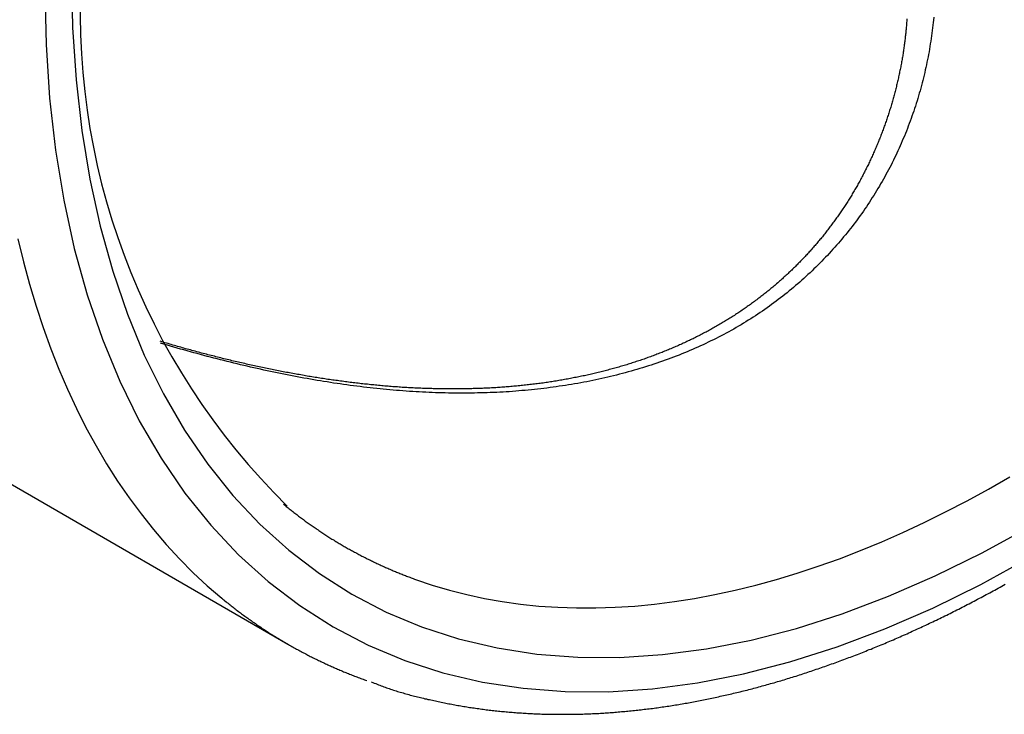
# Paper-space layout 'Layout1' of a CAD drawing. Extents: x -17 to 315, y -17 to 204.
# Tile 31 of 39: x 269 to 280, y 103 to 111. Entities that reach past the tile are written whole.
import ezdxf

# ---------------------------------------------------------------- set-up
doc = ezdxf.new("R2010")
doc.units = 0
doc.layers.add('DEFAULT', color=7, linetype='CONTINUOUS')
doc.layers.add('SPS-HS-SRX', color=7, linetype='CONTINUOUS')

# ---------------------------------------------------------------- blocks, each defined once
blk = doc.blocks.new('SE6')
at = {"layer": 'SPS-HS-SRX', "color": 7, "linetype": 'CONTINUOUS'}
blk.add_line((212.459, 138.442), (271.961, 104.089), dxfattribs=at)
for points in [[(269.092, 108.395, 0), (269.151, 108.152, 0), (269.216, 107.914, 0), (269.285, 107.68, 0), (269.36, 107.452, 0), (269.441, 107.228, 0), (269.527, 107.011, 0), (269.618, 106.798, 0), (269.715, 106.591, 0), (269.816, 106.39, 0), (269.923, 106.194, 0), (270.035, 106.004, 0), (270.152, 105.82, 0), (270.274, 105.643, 0), (270.401, 105.471, 0), (270.533, 105.305, 0), (270.669, 105.146, 0), (270.81, 104.994, 0), (270.956, 104.847, 0), (271.106, 104.708, 0), (271.261, 104.575, 0)], [(269.378, 111.047, 0), (269.391, 110.461, 0), (269.429, 109.891, 0), (269.492, 109.339, 0), (269.58, 108.805, 0), (269.692, 108.292, 0), (269.829, 107.799, 0), (269.99, 107.329, 0), (270.175, 106.882, 0), (270.383, 106.46, 0), (270.614, 106.064, 0), (270.867, 105.694, 0), (271.142, 105.351, 0), (271.438, 105.037, 0), (271.754, 104.752, 0), (272.089, 104.497, 0), (272.444, 104.272, 0), (272.816, 104.077, 0), (273.205, 103.915, 0), (273.61, 103.783, 0), (274.03, 103.684, 0), (274.463, 103.618, 0), (274.91, 103.583, 0), (275.369, 103.582, 0), (275.839, 103.612, 0), (276.318, 103.676, 0), (276.806, 103.771, 0), (277.301, 103.899, 0), (277.802, 104.058, 0), (278.308, 104.249, 0), (278.818, 104.471, 0), (279.33, 104.723, 0), (279.844, 105.005, 0)], [(269.661, 111.21, 0), (269.674, 110.64, 0), (269.71, 110.086, 0), (269.772, 109.548, 0), (269.857, 109.029, 0), (269.966, 108.529, 0), (270.1, 108.05, 0), (270.257, 107.593, 0), (270.436, 107.158, 0), (270.639, 106.747, 0), (270.864, 106.362, 0), (271.11, 106.002, 0), (271.377, 105.669, 0), (271.665, 105.363, 0), (271.973, 105.086, 0), (272.299, 104.837, 0), (272.644, 104.618, 0), (273.006, 104.429, 0), (273.384, 104.271, 0), (273.778, 104.143, 0), (274.187, 104.047, 0), (274.609, 103.982, 0), (275.044, 103.948, 0), (275.49, 103.947, 0), (275.947, 103.977, 0), (276.413, 104.038, 0), (276.888, 104.131, 0), (277.37, 104.255, 0), (277.857, 104.41, 0), (278.35, 104.596, 0), (278.846, 104.812, 0), (279.344, 105.057, 0), (279.844, 105.331, 0)], [(273.32, 104.776, 0), (273.498, 104.715, 0), (273.68, 104.662, 0), (273.864, 104.614, 0), (274.052, 104.574, 0), (274.242, 104.54, 0), (274.436, 104.513, 0), (274.632, 104.493, 0), (274.831, 104.48, 0), (275.032, 104.473, 0), (275.236, 104.473, 0), (275.442, 104.48, 0), (275.65, 104.493, 0), (275.86, 104.513, 0), (276.072, 104.54, 0), (276.286, 104.574, 0), (276.502, 104.614, 0), (276.719, 104.662, 0), (276.938, 104.715, 0), (277.158, 104.776, 0), (277.379, 104.843, 0), (277.602, 104.916, 0), (277.826, 104.996, 0), (278.05, 105.083, 0), (278.276, 105.176, 0), (278.502, 105.275, 0), (278.728, 105.381, 0), (278.955, 105.493, 0), (279.183, 105.611, 0), (279.41, 105.736, 0), (279.638, 105.866, 0)], [(271.917, 105.575, 0), (271.926, 105.567, 0), (271.936, 105.559, 0), (271.946, 105.551, 0), (271.956, 105.543, 0), (271.966, 105.535, 0), (271.976, 105.527, 0), (271.986, 105.519, 0), (271.996, 105.511, 0), (272.006, 105.504, 0), (272.016, 105.496, 0), (272.026, 105.488, 0), (272.036, 105.48, 0), (272.046, 105.472, 0), (272.056, 105.465, 0), (272.066, 105.457, 0), (272.076, 105.449, 0), (272.086, 105.442, 0), (272.097, 105.434, 0), (272.107, 105.426, 0), (272.117, 105.419, 0), (272.127, 105.411, 0), (272.137, 105.404, 0), (272.148, 105.396, 0), (272.158, 105.389, 0), (272.168, 105.381, 0), (272.179, 105.374, 0), (272.189, 105.367, 0), (272.199, 105.359, 0), (272.21, 105.352, 0), (272.22, 105.345, 0), (272.23, 105.337, 0), (272.241, 105.33, 0), (272.251, 105.323, 0), (272.262, 105.316, 0), (272.272, 105.309, 0), (272.283, 105.302, 0), (272.293, 105.295, 0), (272.304, 105.288, 0), (272.314, 105.281, 0), (272.325, 105.274, 0), (272.335, 105.267, 0), (272.346, 105.26, 0), (272.356, 105.253, 0), (272.367, 105.246, 0), (272.378, 105.239, 0), (272.388, 105.232, 0), (272.399, 105.226, 0), (272.41, 105.219, 0), (272.42, 105.212, 0), (272.431, 105.205, 0), (272.442, 105.199, 0), (272.453, 105.192, 0), (272.463, 105.186, 0), (272.474, 105.179, 0), (272.485, 105.172, 0), (272.496, 105.166, 0), (272.507, 105.159, 0), (272.518, 105.153, 0), (272.529, 105.147, 0), (272.539, 105.14, 0), (272.55, 105.134, 0), (272.561, 105.127, 0), (272.572, 105.121, 0), (272.583, 105.115, 0), (272.594, 105.109, 0), (272.605, 105.102, 0), (272.616, 105.096, 0), (272.627, 105.09, 0), (272.638, 105.084, 0), (272.649, 105.078, 0), (272.66, 105.072, 0), (272.672, 105.066, 0), (272.683, 105.06, 0), (272.694, 105.054, 0), (272.705, 105.048, 0), (272.716, 105.042, 0), (272.727, 105.036, 0), (272.739, 105.03, 0), (272.75, 105.024, 0), (272.761, 105.019, 0), (272.772, 105.013, 0), (272.784, 105.007, 0), (272.795, 105.001, 0), (272.806, 104.996, 0), (272.817, 104.99, 0), (272.829, 104.984, 0), (272.84, 104.979, 0), (272.852, 104.973, 0), (272.863, 104.968, 0), (272.874, 104.962, 0), (272.886, 104.957, 0), (272.897, 104.951, 0), (272.909, 104.946, 0), (272.92, 104.941, 0), (272.932, 104.935, 0), (272.943, 104.93, 0), (272.955, 104.925, 0), (272.966, 104.919, 0), (272.978, 104.914, 0), (272.989, 104.909, 0), (273.001, 104.904, 0), (273.012, 104.899, 0), (273.024, 104.894, 0), (273.036, 104.888, 0), (273.047, 104.883, 0), (273.059, 104.878, 0), (273.071, 104.873, 0), (273.082, 104.868, 0), (273.094, 104.864, 0), (273.106, 104.859, 0), (273.118, 104.854, 0), (273.129, 104.849, 0), (273.141, 104.844, 0), (273.153, 104.839, 0), (273.165, 104.835, 0), (273.177, 104.83, 0), (273.188, 104.825, 0), (273.2, 104.821, 0), (273.212, 104.816, 0), (273.224, 104.811, 0), (273.236, 104.807, 0), (273.248, 104.802, 0), (273.26, 104.798, 0), (273.272, 104.793, 0), (273.284, 104.789, 0), (273.296, 104.784, 0), (273.308, 104.78, 0), (273.32, 104.776, 0)], [(271.261, 104.575, 0), (271.272, 104.566, 0), (271.283, 104.557, 0), (271.294, 104.548, 0), (271.305, 104.539, 0), (271.315, 104.531, 0), (271.326, 104.522, 0), (271.337, 104.513, 0), (271.348, 104.504, 0), (271.359, 104.496, 0), (271.37, 104.487, 0), (271.381, 104.479, 0), (271.392, 104.47, 0), (271.403, 104.462, 0), (271.414, 104.453, 0), (271.425, 104.445, 0), (271.437, 104.436, 0), (271.448, 104.428, 0), (271.459, 104.419, 0), (271.47, 104.411, 0), (271.481, 104.403, 0), (271.492, 104.395, 0), (271.504, 104.386, 0), (271.515, 104.378, 0), (271.526, 104.37, 0), (271.537, 104.362, 0), (271.549, 104.354, 0), (271.56, 104.346, 0), (271.571, 104.338, 0), (271.583, 104.33, 0), (271.594, 104.322, 0), (271.606, 104.314, 0), (271.617, 104.306, 0), (271.629, 104.298, 0), (271.64, 104.29, 0), (271.651, 104.282, 0), (271.663, 104.274, 0), (271.675, 104.267, 0), (271.686, 104.259, 0), (271.698, 104.251, 0), (271.709, 104.244, 0), (271.721, 104.236, 0), (271.732, 104.229, 0), (271.744, 104.221, 0), (271.756, 104.213, 0), (271.767, 104.206, 0), (271.779, 104.199, 0), (271.791, 104.191, 0), (271.803, 104.184, 0), (271.814, 104.176, 0), (271.826, 104.169, 0), (271.838, 104.162, 0), (271.85, 104.154, 0), (271.862, 104.147, 0), (271.874, 104.14, 0), (271.885, 104.133, 0), (271.897, 104.126, 0), (271.909, 104.119, 0), (271.921, 104.112, 0), (271.933, 104.105, 0), (271.945, 104.098, 0), (271.957, 104.091, 0), (271.969, 104.084, 0), (271.981, 104.077, 0), (271.993, 104.07, 0), (272.005, 104.063, 0), (272.017, 104.056, 0), (272.029, 104.05, 0), (272.042, 104.043, 0), (272.054, 104.036, 0), (272.066, 104.029, 0), (272.078, 104.023, 0), (272.09, 104.016, 0), (272.103, 104.01, 0), (272.115, 104.003, 0), (272.127, 103.997, 0), (272.139, 103.99, 0), (272.152, 103.984, 0), (272.164, 103.977, 0), (272.176, 103.971, 0), (272.189, 103.965, 0), (272.201, 103.958, 0), (272.213, 103.952, 0), (272.226, 103.946, 0), (272.238, 103.94, 0), (272.251, 103.933, 0), (272.263, 103.927, 0), (272.276, 103.921, 0), (272.288, 103.915, 0), (272.301, 103.909, 0), (272.313, 103.903, 0), (272.326, 103.897, 0), (272.338, 103.891, 0), (272.351, 103.885, 0), (272.363, 103.879, 0), (272.376, 103.874, 0), (272.389, 103.868, 0), (272.401, 103.862, 0), (272.414, 103.856, 0), (272.427, 103.851, 0), (272.439, 103.845, 0), (272.452, 103.839, 0), (272.465, 103.834, 0), (272.478, 103.828, 0), (272.491, 103.823, 0), (272.503, 103.817, 0), (272.516, 103.812, 0), (272.529, 103.806, 0), (272.542, 103.801, 0), (272.555, 103.795, 0), (272.568, 103.79, 0), (272.58, 103.785, 0), (272.593, 103.78, 0), (272.606, 103.774, 0), (272.619, 103.769, 0), (272.632, 103.764, 0), (272.645, 103.759, 0), (272.658, 103.754, 0), (272.671, 103.749, 0), (272.684, 103.744, 0), (272.697, 103.739, 0), (272.711, 103.734, 0), (272.724, 103.729, 0), (272.737, 103.724, 0), (272.75, 103.719, 0), (272.763, 103.714, 0), (272.776, 103.709, 0), (272.789, 103.705, 0), (272.803, 103.7, 0)]]:
    blk.add_polyline3d(points, dxfattribs=at)
at = {"layer": 'SPS-HS-SRX', "color": 7}
for points in [[(272.849, 103.686, 0), (272.865, 103.679, 0), (272.88, 103.673, 0), (272.896, 103.668, 0), (272.911, 103.662, 0), (272.925, 103.656, 0), (272.94, 103.651, 0), (272.955, 103.645, 0), (272.969, 103.64, 0), (272.983, 103.635, 0), (272.998, 103.63, 0), (273.012, 103.625, 0), (273.026, 103.62, 0), (273.04, 103.615, 0), (273.055, 103.61, 0), (273.069, 103.605, 0), (273.084, 103.6, 0), (273.098, 103.596, 0), (273.113, 103.591, 0), (273.128, 103.586, 0), (273.143, 103.582, 0), (273.158, 103.577, 0), (273.173, 103.573, 0), (273.188, 103.569, 0), (273.203, 103.564, 0), (273.218, 103.56, 0), (273.233, 103.556, 0), (273.249, 103.551, 0), (273.264, 103.547, 0), (273.279, 103.543, 0), (273.295, 103.539, 0), (273.31, 103.535, 0), (273.326, 103.531, 0), (273.341, 103.527, 0), (273.357, 103.523, 0), (273.373, 103.52, 0), (273.388, 103.516, 0), (273.404, 103.512, 0), (273.42, 103.508, 0), (273.436, 103.505, 0), (273.451, 103.501, 0), (273.467, 103.498, 0), (273.483, 103.494, 0), (273.499, 103.491, 0), (273.515, 103.487, 0), (273.531, 103.484, 0), (273.546, 103.48, 0), (273.562, 103.477, 0), (273.578, 103.474, 0), (273.594, 103.471, 0), (273.61, 103.467, 0), (273.626, 103.464, 0), (273.641, 103.461, 0), (273.657, 103.458, 0), (273.673, 103.455, 0), (273.689, 103.452, 0), (273.705, 103.449, 0), (273.721, 103.446, 0), (273.737, 103.443, 0), (273.752, 103.44, 0), (273.768, 103.437, 0), (273.784, 103.435, 0), (273.8, 103.432, 0), (273.816, 103.429, 0), (273.832, 103.426, 0), (273.848, 103.424, 0), (273.864, 103.421, 0), (273.88, 103.419, 0), (273.895, 103.416, 0), (273.911, 103.414, 0), (273.927, 103.411, 0), (273.943, 103.409, 0), (273.959, 103.406, 0), (273.975, 103.404, 0), (273.991, 103.402, 0), (274.007, 103.4, 0), (274.023, 103.398, 0), (274.039, 103.395, 0), (274.055, 103.393, 0), (274.072, 103.391, 0), (274.088, 103.389, 0), (274.104, 103.387, 0), (274.12, 103.385, 0), (274.136, 103.383, 0), (274.152, 103.382, 0), (274.168, 103.38, 0), (274.185, 103.378, 0), (274.201, 103.376, 0), (274.217, 103.375, 0), (274.233, 103.373, 0), (274.25, 103.371, 0), (274.266, 103.37, 0), (274.282, 103.368, 0), (274.299, 103.367, 0), (274.315, 103.365, 0), (274.331, 103.364, 0), (274.348, 103.363, 0), (274.364, 103.361, 0), (274.381, 103.36, 0), (274.397, 103.359, 0), (274.413, 103.358, 0), (274.43, 103.357, 0), (274.446, 103.356, 0), (274.463, 103.354, 0), (274.479, 103.353, 0), (274.496, 103.353, 0), (274.512, 103.352, 0), (274.529, 103.351, 0), (274.546, 103.35, 0), (274.562, 103.349, 0), (274.579, 103.348, 0), (274.595, 103.348, 0), (274.612, 103.347, 0), (274.629, 103.346, 0), (274.645, 103.346, 0), (274.662, 103.345, 0), (274.679, 103.345, 0), (274.695, 103.344, 0), (274.712, 103.344, 0), (274.729, 103.343, 0), (274.745, 103.343, 0), (274.762, 103.343, 0), (274.779, 103.342, 0), (274.796, 103.342, 0), (274.812, 103.342, 0), (274.829, 103.342, 0), (274.846, 103.342, 0), (274.863, 103.342, 0), (274.879, 103.342, 0), (274.896, 103.342, 0), (274.913, 103.342, 0), (274.93, 103.342, 0), (274.947, 103.342, 0), (274.964, 103.342, 0), (274.981, 103.342, 0), (274.997, 103.343, 0), (275.014, 103.343, 0), (275.031, 103.343, 0), (275.048, 103.344, 0), (275.065, 103.344, 0), (275.082, 103.345, 0), (275.099, 103.345, 0), (275.116, 103.346, 0), (275.133, 103.346, 0), (275.15, 103.347, 0), (275.167, 103.347, 0), (275.184, 103.348, 0), (275.201, 103.349, 0), (275.218, 103.35, 0), (275.235, 103.351, 0), (275.252, 103.351, 0), (275.269, 103.352, 0), (275.286, 103.353, 0), (275.303, 103.354, 0), (275.32, 103.355, 0), (275.337, 103.356, 0), (275.355, 103.358, 0), (275.372, 103.359, 0), (275.389, 103.36, 0), (275.406, 103.361, 0), (275.423, 103.362, 0), (275.44, 103.364, 0), (275.458, 103.365, 0), (275.475, 103.367, 0), (275.492, 103.368, 0), (275.509, 103.37, 0), (275.526, 103.371, 0), (275.544, 103.373, 0), (275.561, 103.374, 0), (275.578, 103.376, 0), (275.595, 103.378, 0), (275.613, 103.379, 0), (275.63, 103.381, 0), (275.647, 103.383, 0), (275.665, 103.385, 0), (275.682, 103.387, 0), (275.699, 103.389, 0), (275.717, 103.391, 0), (275.734, 103.393, 0), (275.751, 103.395, 0), (275.769, 103.397, 0), (275.786, 103.399, 0), (275.803, 103.401, 0), (275.821, 103.403, 0), (275.838, 103.405, 0), (275.856, 103.408, 0), (275.873, 103.41, 0), (275.89, 103.412, 0), (275.908, 103.415, 0), (275.925, 103.417, 0), (275.943, 103.42, 0), (275.96, 103.422, 0), (275.978, 103.425, 0), (275.995, 103.428, 0), (276.013, 103.43, 0), (276.03, 103.433, 0), (276.048, 103.436, 0), (276.065, 103.438, 0), (276.083, 103.441, 0), (276.1, 103.444, 0), (276.118, 103.447, 0), (276.135, 103.45, 0), (276.153, 103.453, 0), (276.171, 103.456, 0), (276.188, 103.459, 0), (276.206, 103.462, 0), (276.223, 103.465, 0), (276.241, 103.468, 0), (276.259, 103.472, 0), (276.276, 103.475, 0), (276.294, 103.478, 0), (276.311, 103.482, 0), (276.329, 103.485, 0), (276.347, 103.488, 0), (276.364, 103.492, 0), (276.382, 103.495, 0), (276.4, 103.499, 0), (276.417, 103.503, 0), (276.435, 103.506, 0), (276.453, 103.51, 0), (276.471, 103.513, 0), (276.488, 103.517, 0), (276.506, 103.521, 0), (276.524, 103.525, 0), (276.541, 103.529, 0), (276.559, 103.533, 0), (276.577, 103.537, 0), (276.595, 103.541, 0), (276.612, 103.545, 0), (276.63, 103.549, 0), (276.648, 103.553, 0), (276.666, 103.557, 0), (276.684, 103.561, 0), (276.701, 103.565, 0), (276.719, 103.569, 0), (276.737, 103.574, 0), (276.755, 103.578, 0), (276.773, 103.582, 0), (276.791, 103.587, 0), (276.808, 103.591, 0), (276.826, 103.596, 0), (276.844, 103.6, 0), (276.862, 103.605, 0), (276.88, 103.61, 0), (276.898, 103.614, 0), (276.916, 103.619, 0), (276.933, 103.624, 0), (276.951, 103.628, 0), (276.969, 103.633, 0), (276.987, 103.638, 0), (277.005, 103.643, 0), (277.023, 103.648, 0), (277.041, 103.653, 0), (277.059, 103.658, 0), (277.077, 103.663, 0), (277.095, 103.668, 0), (277.113, 103.673, 0), (277.131, 103.678, 0), (277.149, 103.683, 0), (277.167, 103.689, 0), (277.185, 103.694, 0), (277.203, 103.699, 0), (277.221, 103.705, 0), (277.239, 103.71, 0), (277.257, 103.715, 0), (277.275, 103.721, 0), (277.293, 103.726, 0), (277.311, 103.732, 0), (277.329, 103.738, 0), (277.347, 103.743, 0), (277.365, 103.749, 0), (277.383, 103.755, 0), (277.401, 103.76, 0), (277.419, 103.766, 0), (277.437, 103.772, 0), (277.455, 103.778, 0), (277.473, 103.784, 0), (277.491, 103.79, 0), (277.509, 103.796, 0), (277.527, 103.802, 0), (277.545, 103.808, 0), (277.563, 103.814, 0), (277.581, 103.82, 0), (277.6, 103.826, 0), (277.618, 103.832, 0), (277.636, 103.838, 0), (277.654, 103.845, 0), (277.672, 103.851, 0), (277.69, 103.857, 0), (277.708, 103.864, 0), (277.726, 103.87, 0), (277.744, 103.877, 0), (277.763, 103.883, 0), (277.781, 103.89, 0), (277.799, 103.896, 0), (277.817, 103.903, 0), (277.835, 103.91, 0), (277.853, 103.916, 0), (277.872, 103.923, 0), (277.89, 103.93, 0), (277.908, 103.937, 0), (277.926, 103.944, 0), (277.944, 103.951, 0), (277.962, 103.957, 0), (277.981, 103.964, 0), (277.999, 103.971, 0), (278.017, 103.978, 0), (278.035, 103.986, 0), (278.053, 103.993, 0), (278.072, 104, 0), (278.09, 104.007, 0), (278.108, 104.014, 0), (278.126, 104.022, 0), (278.144, 104.029, 0), (278.163, 104.036, 0), (278.181, 104.044, 0), (278.199, 104.051, 0), (278.217, 104.059, 0), (278.235, 104.066, 0), (278.254, 104.074, 0), (278.272, 104.081, 0), (278.29, 104.089, 0), (278.308, 104.096, 0), (278.327, 104.104, 0), (278.345, 104.112, 0), (278.363, 104.12, 0), (278.381, 104.127, 0), (278.4, 104.135, 0), (278.418, 104.143, 0), (278.436, 104.151, 0), (278.454, 104.159, 0), (278.473, 104.167, 0), (278.491, 104.175, 0), (278.509, 104.183, 0), (278.528, 104.191, 0), (278.546, 104.199, 0), (278.564, 104.208, 0), (278.582, 104.216, 0), (278.601, 104.224, 0), (278.619, 104.232, 0), (278.637, 104.241, 0), (278.655, 104.249, 0), (278.674, 104.257, 0), (278.692, 104.266, 0), (278.71, 104.274, 0), (278.729, 104.283, 0), (278.747, 104.291, 0), (278.765, 104.3, 0), (278.784, 104.309, 0), (278.802, 104.317, 0), (278.82, 104.326, 0), (278.838, 104.335, 0), (278.857, 104.343, 0), (278.875, 104.352, 0), (278.893, 104.361, 0), (278.912, 104.37, 0), (278.93, 104.379, 0), (278.948, 104.388, 0), (278.967, 104.397, 0), (278.985, 104.406, 0), (279.003, 104.415, 0), (279.022, 104.424, 0), (279.04, 104.433, 0), (279.058, 104.442, 0), (279.076, 104.452, 0), (279.095, 104.461, 0), (279.113, 104.47, 0), (279.131, 104.479, 0), (279.15, 104.489, 0), (279.168, 104.498, 0), (279.186, 104.508, 0), (279.205, 104.517, 0), (279.223, 104.527, 0), (279.241, 104.536, 0), (279.26, 104.546, 0), (279.278, 104.555, 0), (279.296, 104.565, 0), (279.315, 104.575, 0), (279.333, 104.584, 0), (279.351, 104.594, 0), (279.37, 104.604, 0), (279.388, 104.614, 0), (279.406, 104.624, 0), (279.425, 104.634, 0), (279.443, 104.643, 0), (279.461, 104.653, 0), (279.48, 104.663, 0), (279.498, 104.673, 0), (279.516, 104.684, 0), (279.535, 104.694, 0), (279.553, 104.704, 0), (279.571, 104.714, 0), (279.59, 104.724, 0)], [(278.83, 110.75, 0), (278.827, 110.721, 0), (278.824, 110.693, 0), (278.821, 110.665, 0), (278.817, 110.637, 0), (278.814, 110.608, 0), (278.81, 110.58, 0), (278.806, 110.552, 0), (278.802, 110.524, 0), (278.798, 110.496, 0), (278.793, 110.468, 0), (278.789, 110.44, 0), (278.784, 110.412, 0), (278.779, 110.384, 0), (278.774, 110.356, 0), (278.769, 110.328, 0), (278.763, 110.3, 0), (278.757, 110.273, 0), (278.752, 110.245, 0), (278.746, 110.217, 0), (278.739, 110.19, 0), (278.733, 110.162, 0), (278.727, 110.134, 0), (278.72, 110.107, 0), (278.713, 110.079, 0), (278.706, 110.052, 0), (278.699, 110.025, 0), (278.691, 109.997, 0), (278.684, 109.97, 0), (278.676, 109.943, 0), (278.668, 109.915, 0), (278.66, 109.888, 0), (278.652, 109.861, 0), (278.643, 109.834, 0), (278.635, 109.807, 0), (278.626, 109.78, 0), (278.617, 109.753, 0), (278.608, 109.727, 0), (278.598, 109.7, 0), (278.589, 109.673, 0), (278.579, 109.647, 0), (278.569, 109.62, 0), (278.559, 109.594, 0), (278.549, 109.567, 0), (278.539, 109.541, 0), (278.528, 109.514, 0), (278.517, 109.488, 0), (278.506, 109.462, 0), (278.495, 109.436, 0), (278.484, 109.41, 0), (278.473, 109.384, 0), (278.461, 109.358, 0), (278.449, 109.332, 0), (278.437, 109.307, 0), (278.425, 109.281, 0), (278.413, 109.255, 0), (278.4, 109.23, 0), (278.387, 109.204, 0), (278.375, 109.179, 0), (278.362, 109.154, 0), (278.348, 109.128, 0), (278.335, 109.103, 0), (278.321, 109.078, 0), (278.308, 109.053, 0), (278.294, 109.029, 0), (278.28, 109.004, 0), (278.265, 108.979, 0), (278.251, 108.954, 0), (278.236, 108.93, 0), (278.221, 108.906, 0), (278.207, 108.881, 0), (278.191, 108.857, 0), (278.176, 108.833, 0), (278.161, 108.809, 0), (278.145, 108.785, 0), (278.129, 108.761, 0), (278.113, 108.737, 0), (278.097, 108.714, 0), (278.081, 108.69, 0), (278.064, 108.666, 0), (278.047, 108.643, 0), (278.031, 108.62, 0), (278.014, 108.597, 0), (277.996, 108.574, 0), (277.979, 108.551, 0), (277.961, 108.528, 0), (277.944, 108.505, 0), (277.926, 108.483, 0), (277.908, 108.46, 0), (277.89, 108.438, 0), (277.871, 108.415, 0), (277.853, 108.393, 0), (277.834, 108.371, 0), (277.815, 108.349, 0), (277.796, 108.327, 0), (277.777, 108.306, 0), (277.758, 108.284, 0), (277.739, 108.263, 0), (277.719, 108.241, 0), (277.699, 108.22, 0), (277.679, 108.199, 0), (277.659, 108.178, 0), (277.639, 108.157, 0), (277.618, 108.136, 0), (277.598, 108.116, 0), (277.577, 108.095, 0), (277.556, 108.075, 0), (277.535, 108.055, 0), (277.514, 108.035, 0), (277.492, 108.015, 0), (277.471, 107.995, 0), (277.449, 107.975, 0), (277.427, 107.956, 0), (277.405, 107.936, 0), (277.383, 107.917, 0), (277.361, 107.898, 0), (277.339, 107.879, 0), (277.316, 107.86, 0), (277.293, 107.841, 0), (277.27, 107.823, 0), (277.247, 107.804, 0), (277.224, 107.786, 0), (277.201, 107.768, 0), (277.177, 107.75, 0), (277.153, 107.732, 0), (277.13, 107.714, 0), (277.106, 107.697, 0), (277.082, 107.679, 0), (277.057, 107.662, 0), (277.033, 107.645, 0), (277.008, 107.628, 0), (276.984, 107.611, 0), (276.959, 107.595, 0), (276.934, 107.578, 0), (276.909, 107.562, 0), (276.884, 107.546, 0), (276.858, 107.53, 0), (276.833, 107.514, 0), (276.807, 107.498, 0), (276.781, 107.483, 0), (276.755, 107.467, 0), (276.729, 107.452, 0), (276.703, 107.437, 0), (276.676, 107.422, 0), (276.65, 107.408, 0), (276.623, 107.393, 0), (276.596, 107.379, 0), (276.569, 107.365, 0), (276.542, 107.351, 0), (276.515, 107.337, 0), (276.488, 107.323, 0), (276.46, 107.31, 0), (276.432, 107.296, 0), (276.405, 107.283, 0), (276.377, 107.27, 0), (276.349, 107.257, 0), (276.321, 107.245, 0), (276.293, 107.232, 0), (276.264, 107.22, 0), (276.236, 107.207, 0), (276.207, 107.195, 0), (276.178, 107.184, 0), (276.15, 107.172, 0), (276.121, 107.16, 0), (276.092, 107.149, 0), (276.062, 107.138, 0), (276.033, 107.127, 0), (276.004, 107.116, 0), (275.974, 107.105, 0), (275.945, 107.095, 0), (275.915, 107.084, 0), (275.885, 107.074, 0), (275.855, 107.064, 0), (275.825, 107.054, 0), (275.795, 107.044, 0), (275.765, 107.035, 0), (275.734, 107.025, 0), (275.704, 107.016, 0), (275.673, 107.007, 0), (275.643, 106.998, 0), (275.612, 106.989, 0), (275.581, 106.981, 0), (275.55, 106.972, 0), (275.519, 106.964, 0), (275.488, 106.956, 0), (275.457, 106.948, 0), (275.425, 106.94, 0), (275.394, 106.933, 0), (275.363, 106.925, 0), (275.331, 106.918, 0), (275.299, 106.911, 0), (275.268, 106.904, 0), (275.236, 106.897, 0), (275.204, 106.89, 0), (275.172, 106.884, 0), (275.14, 106.877, 0), (275.108, 106.871, 0), (275.076, 106.865, 0), (275.044, 106.859, 0), (275.011, 106.854, 0), (274.979, 106.848, 0), (274.946, 106.843, 0), (274.914, 106.838, 0), (274.881, 106.833, 0), (274.848, 106.828, 0), (274.816, 106.823, 0), (274.783, 106.818, 0), (274.75, 106.814, 0), (274.717, 106.81, 0), (274.684, 106.806, 0), (274.651, 106.802, 0), (274.618, 106.798, 0), (274.585, 106.794, 0), (274.552, 106.791, 0), (274.518, 106.788, 0), (274.485, 106.785, 0), (274.451, 106.782, 0), (274.418, 106.779, 0), (274.385, 106.776, 0), (274.351, 106.774, 0), (274.317, 106.771, 0), (274.284, 106.769, 0), (274.25, 106.767, 0), (274.216, 106.765, 0), (274.183, 106.763, 0), (274.149, 106.762, 0), (274.115, 106.761, 0), (274.081, 106.759, 0), (274.047, 106.758, 0), (274.013, 106.757, 0), (273.979, 106.757, 0), (273.945, 106.756, 0), (273.911, 106.755, 0), (273.877, 106.755, 0), (273.842, 106.755, 0), (273.808, 106.755, 0), (273.774, 106.755, 0), (273.74, 106.755, 0), (273.705, 106.756, 0), (273.671, 106.756, 0), (273.636, 106.757, 0), (273.602, 106.758, 0), (273.568, 106.759, 0), (273.533, 106.76, 0), (273.498, 106.761, 0), (273.464, 106.763, 0), (273.429, 106.764, 0), (273.395, 106.766, 0), (273.36, 106.768, 0), (273.325, 106.77, 0), (273.29, 106.772, 0), (273.256, 106.774, 0), (273.221, 106.777, 0), (273.186, 106.779, 0), (273.151, 106.782, 0), (273.116, 106.785, 0), (273.081, 106.788, 0), (273.047, 106.791, 0), (273.012, 106.794, 0), (272.977, 106.797, 0), (272.942, 106.801, 0), (272.907, 106.805, 0), (272.871, 106.808, 0), (272.836, 106.812, 0), (272.801, 106.816, 0), (272.766, 106.82, 0), (272.731, 106.825, 0), (272.696, 106.829, 0), (272.661, 106.834, 0), (272.626, 106.838, 0), (272.59, 106.843, 0), (272.555, 106.848, 0), (272.52, 106.853, 0), (272.485, 106.858, 0), (272.449, 106.863, 0), (272.414, 106.869, 0), (272.379, 106.874, 0), (272.343, 106.88, 0), (272.308, 106.886, 0), (272.273, 106.891, 0), (272.237, 106.897, 0), (272.202, 106.904, 0), (272.167, 106.91, 0), (272.131, 106.916, 0), (272.096, 106.923, 0), (272.06, 106.929, 0), (272.025, 106.936, 0), (271.989, 106.943, 0), (271.954, 106.949, 0), (271.919, 106.956, 0), (271.883, 106.964, 0), (271.848, 106.971, 0), (271.812, 106.978, 0), (271.777, 106.986, 0), (271.741, 106.993, 0), (271.706, 107.001, 0), (271.671, 107.009, 0), (271.635, 107.016, 0), (271.6, 107.024, 0), (271.564, 107.032, 0), (271.529, 107.041, 0), (271.493, 107.049, 0), (271.458, 107.057, 0), (271.422, 107.066, 0), (271.387, 107.074, 0), (271.352, 107.083, 0), (271.316, 107.092, 0), (271.281, 107.101, 0), (271.245, 107.109, 0), (271.21, 107.119, 0), (271.175, 107.128, 0), (271.139, 107.137, 0), (271.104, 107.146, 0), (271.069, 107.156, 0), (271.033, 107.165, 0), (270.998, 107.175, 0), (270.963, 107.184, 0), (270.927, 107.194, 0), (270.892, 107.204, 0), (270.857, 107.214, 0), (270.821, 107.224, 0), (270.786, 107.234, 0), (270.751, 107.245, 0), (270.716, 107.255, 0), (270.681, 107.265, 0), (270.645, 107.276, 0), (270.61, 107.286, 0)], [(278.544, 110.733, 0), (278.543, 110.721, 0), (278.542, 110.708, 0), (278.541, 110.696, 0), (278.541, 110.683, 0), (278.54, 110.671, 0), (278.539, 110.658, 0), (278.537, 110.646, 0), (278.536, 110.633, 0), (278.535, 110.621, 0), (278.534, 110.608, 0), (278.533, 110.595, 0), (278.532, 110.583, 0), (278.53, 110.57, 0), (278.529, 110.558, 0), (278.527, 110.545, 0), (278.526, 110.532, 0), (278.525, 110.52, 0), (278.523, 110.507, 0), (278.521, 110.494, 0), (278.52, 110.481, 0), (278.518, 110.469, 0), (278.516, 110.456, 0), (278.515, 110.443, 0), (278.513, 110.43, 0), (278.511, 110.417, 0), (278.509, 110.404, 0), (278.507, 110.391, 0), (278.505, 110.378, 0), (278.503, 110.365, 0), (278.501, 110.352, 0), (278.499, 110.34, 0), (278.497, 110.327, 0), (278.494, 110.314, 0), (278.492, 110.301, 0), (278.49, 110.288, 0), (278.487, 110.275, 0), (278.485, 110.262, 0), (278.483, 110.248, 0), (278.48, 110.235, 0), (278.478, 110.222, 0), (278.475, 110.209, 0), (278.472, 110.196, 0), (278.47, 110.183, 0), (278.467, 110.17, 0), (278.464, 110.157, 0), (278.462, 110.144, 0), (278.459, 110.131, 0), (278.456, 110.118, 0), (278.453, 110.105, 0), (278.45, 110.092, 0), (278.447, 110.079, 0), (278.444, 110.066, 0), (278.441, 110.053, 0), (278.438, 110.04, 0), (278.435, 110.028, 0), (278.432, 110.015, 0), (278.429, 110.002, 0), (278.425, 109.989, 0), (278.422, 109.976, 0), (278.419, 109.963, 0), (278.415, 109.95, 0), (278.412, 109.937, 0), (278.408, 109.924, 0), (278.405, 109.911, 0), (278.401, 109.899, 0), (278.398, 109.886, 0), (278.394, 109.873, 0), (278.391, 109.86, 0), (278.387, 109.847, 0), (278.383, 109.834, 0), (278.379, 109.822, 0), (278.376, 109.809, 0), (278.372, 109.796, 0), (278.368, 109.783, 0), (278.364, 109.77, 0), (278.36, 109.758, 0), (278.356, 109.745, 0), (278.352, 109.732, 0), (278.348, 109.719, 0), (278.344, 109.707, 0), (278.339, 109.694, 0), (278.335, 109.681, 0), (278.331, 109.669, 0), (278.327, 109.656, 0), (278.322, 109.643, 0), (278.318, 109.631, 0), (278.313, 109.618, 0), (278.309, 109.605, 0), (278.304, 109.593, 0), (278.3, 109.58, 0), (278.295, 109.568, 0), (278.291, 109.555, 0), (278.286, 109.542, 0), (278.281, 109.53, 0), (278.277, 109.517, 0), (278.272, 109.505, 0), (278.267, 109.492, 0), (278.262, 109.48, 0), (278.257, 109.467, 0), (278.252, 109.455, 0), (278.247, 109.443, 0), (278.242, 109.43, 0), (278.237, 109.418, 0), (278.232, 109.406, 0), (278.227, 109.393, 0), (278.222, 109.381, 0), (278.217, 109.369, 0), (278.211, 109.356, 0), (278.206, 109.344, 0), (278.201, 109.332, 0), (278.195, 109.32, 0), (278.19, 109.308, 0), (278.184, 109.295, 0), (278.179, 109.283, 0), (278.173, 109.271, 0), (278.168, 109.259, 0), (278.162, 109.247, 0), (278.157, 109.235, 0), (278.151, 109.223, 0), (278.145, 109.211, 0), (278.14, 109.199, 0), (278.134, 109.187, 0), (278.128, 109.175, 0), (278.122, 109.163, 0), (278.116, 109.151, 0), (278.11, 109.139, 0), (278.104, 109.127, 0), (278.098, 109.116, 0), (278.092, 109.104, 0), (278.086, 109.092, 0), (278.08, 109.08, 0), (278.074, 109.068, 0), (278.068, 109.057, 0), (278.061, 109.045, 0), (278.055, 109.033, 0), (278.049, 109.022, 0), (278.043, 109.01, 0), (278.036, 108.998, 0), (278.03, 108.987, 0), (278.023, 108.975, 0), (278.017, 108.964, 0), (278.01, 108.952, 0), (278.004, 108.941, 0), (277.997, 108.929, 0), (277.99, 108.918, 0), (277.984, 108.906, 0), (277.977, 108.895, 0), (277.97, 108.884, 0), (277.963, 108.872, 0), (277.957, 108.861, 0), (277.95, 108.85, 0), (277.943, 108.838, 0), (277.936, 108.827, 0), (277.929, 108.816, 0), (277.922, 108.805, 0), (277.915, 108.793, 0), (277.908, 108.782, 0), (277.901, 108.771, 0), (277.894, 108.76, 0), (277.886, 108.749, 0), (277.879, 108.738, 0), (277.872, 108.727, 0), (277.864, 108.716, 0), (277.857, 108.705, 0), (277.85, 108.694, 0), (277.842, 108.683, 0), (277.835, 108.672, 0), (277.827, 108.661, 0), (277.82, 108.65, 0), (277.812, 108.639, 0), (277.805, 108.629, 0), (277.797, 108.618, 0), (277.789, 108.607, 0), (277.782, 108.596, 0), (277.774, 108.586, 0), (277.766, 108.575, 0), (277.758, 108.564, 0), (277.75, 108.554, 0), (277.742, 108.543, 0), (277.734, 108.532, 0), (277.726, 108.522, 0), (277.718, 108.511, 0), (277.71, 108.501, 0), (277.702, 108.49, 0), (277.694, 108.48, 0), (277.686, 108.469, 0), (277.678, 108.459, 0), (277.67, 108.448, 0), (277.661, 108.438, 0), (277.653, 108.428, 0), (277.645, 108.417, 0), (277.636, 108.407, 0), (277.628, 108.397, 0), (277.619, 108.387, 0), (277.611, 108.376, 0), (277.602, 108.366, 0), (277.594, 108.356, 0), (277.585, 108.346, 0), (277.576, 108.336, 0), (277.568, 108.326, 0), (277.559, 108.316, 0), (277.55, 108.306, 0), (277.541, 108.296, 0), (277.533, 108.286, 0), (277.524, 108.276, 0), (277.515, 108.266, 0), (277.506, 108.256, 0), (277.497, 108.246, 0), (277.488, 108.236, 0), (277.479, 108.226, 0), (277.47, 108.217, 0), (277.461, 108.207, 0), (277.451, 108.197, 0), (277.442, 108.187, 0), (277.433, 108.178, 0), (277.424, 108.168, 0), (277.414, 108.158, 0), (277.405, 108.149, 0), (277.396, 108.139, 0), (277.386, 108.13, 0), (277.377, 108.12, 0), (277.367, 108.111, 0), (277.358, 108.101, 0), (277.348, 108.092, 0), (277.338, 108.082, 0), (277.329, 108.073, 0), (277.319, 108.064, 0), (277.309, 108.054, 0), (277.3, 108.045, 0), (277.29, 108.036, 0), (277.28, 108.027, 0), (277.27, 108.017, 0), (277.26, 108.008, 0), (277.25, 107.999, 0), (277.24, 107.99, 0), (277.23, 107.981, 0), (277.22, 107.972, 0), (277.21, 107.963, 0), (277.2, 107.954, 0), (277.19, 107.945, 0), (277.18, 107.936, 0), (277.17, 107.927, 0), (277.159, 107.918, 0), (277.149, 107.909, 0), (277.139, 107.901, 0), (277.129, 107.892, 0), (277.118, 107.883, 0), (277.108, 107.874, 0), (277.097, 107.866, 0), (277.087, 107.857, 0), (277.076, 107.848, 0), (277.066, 107.84, 0), (277.055, 107.831, 0), (277.044, 107.823, 0), (277.034, 107.814, 0), (277.023, 107.806, 0), (277.012, 107.797, 0), (277.002, 107.789, 0), (276.991, 107.781, 0), (276.98, 107.772, 0), (276.969, 107.764, 0), (276.958, 107.756, 0), (276.947, 107.747, 0), (276.936, 107.739, 0), (276.925, 107.731, 0), (276.914, 107.723, 0), (276.903, 107.715, 0), (276.892, 107.707, 0), (276.881, 107.699, 0), (276.87, 107.691, 0), (276.858, 107.683, 0), (276.847, 107.675, 0), (276.836, 107.667, 0), (276.825, 107.659, 0), (276.813, 107.651, 0), (276.802, 107.643, 0), (276.791, 107.636, 0), (276.779, 107.628, 0), (276.768, 107.62, 0), (276.756, 107.613, 0), (276.745, 107.605, 0), (276.733, 107.597, 0), (276.721, 107.59, 0), (276.71, 107.582, 0), (276.698, 107.575, 0), (276.686, 107.567, 0), (276.675, 107.56, 0), (276.663, 107.552, 0), (276.651, 107.545, 0), (276.639, 107.538, 0), (276.627, 107.53, 0), (276.615, 107.523, 0), (276.604, 107.516, 0), (276.592, 107.509, 0), (276.58, 107.502, 0), (276.568, 107.495, 0), (276.556, 107.487, 0), (276.543, 107.48, 0), (276.531, 107.473, 0), (276.519, 107.466, 0), (276.507, 107.459, 0), (276.495, 107.453, 0), (276.482, 107.446, 0), (276.47, 107.439, 0), (276.458, 107.432, 0), (276.446, 107.425, 0), (276.433, 107.419, 0), (276.421, 107.412, 0), (276.408, 107.405, 0), (276.396, 107.399, 0), (276.383, 107.392, 0), (276.371, 107.385, 0), (276.358, 107.379, 0), (276.346, 107.372, 0), (276.333, 107.366, 0), (276.32, 107.36, 0), (276.308, 107.353, 0), (276.295, 107.347, 0), (276.282, 107.341, 0), (276.27, 107.334, 0), (276.257, 107.328, 0), (276.244, 107.322, 0), (276.231, 107.316, 0), (276.218, 107.31, 0), (276.205, 107.303, 0), (276.192, 107.297, 0), (276.179, 107.291, 0), (276.166, 107.285, 0), (276.153, 107.279, 0), (276.14, 107.274, 0), (276.127, 107.268, 0), (276.114, 107.262, 0), (276.101, 107.256, 0), (276.088, 107.25, 0), (276.074, 107.245, 0), (276.061, 107.239, 0), (276.048, 107.233, 0), (276.035, 107.228, 0), (276.021, 107.222, 0), (276.008, 107.217, 0), (275.995, 107.211, 0), (275.981, 107.206, 0), (275.968, 107.2, 0), (275.954, 107.195, 0), (275.941, 107.189, 0), (275.927, 107.184, 0), (275.914, 107.179, 0), (275.9, 107.173, 0), (275.887, 107.168, 0), (275.873, 107.163, 0), (275.859, 107.158, 0), (275.846, 107.153, 0), (275.832, 107.148, 0), (275.818, 107.143, 0), (275.804, 107.138, 0), (275.791, 107.133, 0), (275.777, 107.128, 0), (275.763, 107.123, 0), (275.749, 107.118, 0), (275.735, 107.113, 0), (275.721, 107.109, 0), (275.707, 107.104, 0), (275.693, 107.099, 0), (275.679, 107.094, 0), (275.665, 107.09, 0), (275.651, 107.085, 0), (275.637, 107.081, 0), (275.623, 107.076, 0), (275.609, 107.072, 0), (275.595, 107.067, 0), (275.581, 107.063, 0), (275.567, 107.058, 0), (275.552, 107.054, 0), (275.538, 107.05, 0), (275.524, 107.046, 0), (275.51, 107.041, 0), (275.495, 107.037, 0), (275.481, 107.033, 0), (275.467, 107.029, 0), (275.452, 107.025, 0), (275.438, 107.021, 0), (275.423, 107.017, 0), (275.409, 107.013, 0), (275.395, 107.009, 0), (275.38, 107.005, 0), (275.366, 107.001, 0), (275.351, 106.997, 0), (275.336, 106.994, 0), (275.322, 106.99, 0), (275.307, 106.986, 0), (275.293, 106.982, 0), (275.278, 106.979, 0), (275.263, 106.975, 0), (275.249, 106.972, 0), (275.234, 106.968, 0), (275.219, 106.965, 0), (275.204, 106.961, 0), (275.19, 106.958, 0), (275.175, 106.954, 0), (275.16, 106.951, 0), (275.145, 106.948, 0), (275.13, 106.944, 0), (275.116, 106.941, 0), (275.101, 106.938, 0), (275.086, 106.935, 0), (275.071, 106.932, 0), (275.056, 106.929, 0), (275.041, 106.926, 0), (275.026, 106.923, 0), (275.011, 106.92, 0), (274.996, 106.917, 0), (274.981, 106.914, 0), (274.966, 106.911, 0), (274.951, 106.908, 0), (274.935, 106.905, 0), (274.92, 106.903, 0), (274.905, 106.9, 0), (274.89, 106.897, 0), (274.875, 106.894, 0), (274.86, 106.892, 0), (274.844, 106.889, 0), (274.829, 106.887, 0), (274.814, 106.884, 0), (274.799, 106.882, 0), (274.783, 106.879, 0), (274.768, 106.877, 0), (274.753, 106.875, 0), (274.737, 106.872, 0), (274.722, 106.87, 0), (274.707, 106.868, 0), (274.691, 106.866, 0), (274.676, 106.863, 0), (274.66, 106.861, 0), (274.645, 106.859, 0), (274.629, 106.857, 0), (274.614, 106.855, 0), (274.598, 106.853, 0), (274.583, 106.851, 0), (274.567, 106.849, 0), (274.552, 106.847, 0), (274.536, 106.846, 0), (274.521, 106.844, 0), (274.505, 106.842, 0), (274.489, 106.84, 0), (274.474, 106.839, 0), (274.458, 106.837, 0), (274.442, 106.835, 0), (274.427, 106.834, 0), (274.411, 106.832, 0), (274.395, 106.831, 0), (274.38, 106.829, 0), (274.364, 106.828, 0), (274.348, 106.826, 0), (274.332, 106.825, 0), (274.317, 106.824, 0), (274.301, 106.822, 0), (274.285, 106.821, 0), (274.269, 106.82, 0), (274.253, 106.819, 0), (274.237, 106.818, 0), (274.221, 106.817, 0), (274.206, 106.815, 0), (274.19, 106.814, 0), (274.174, 106.813, 0), (274.158, 106.812, 0), (274.142, 106.811, 0), (274.126, 106.811, 0), (274.11, 106.81, 0), (274.094, 106.809, 0), (274.078, 106.808, 0), (274.062, 106.807, 0), (274.046, 106.807, 0), (274.03, 106.806, 0), (274.014, 106.805, 0), (273.998, 106.805, 0), (273.981, 106.804, 0), (273.965, 106.804, 0), (273.949, 106.803, 0), (273.933, 106.803, 0), (273.917, 106.802, 0), (273.901, 106.802, 0), (273.884, 106.801, 0), (273.868, 106.801, 0), (273.852, 106.801, 0), (273.836, 106.8, 0), (273.82, 106.8, 0), (273.803, 106.8, 0), (273.787, 106.8, 0), (273.771, 106.8, 0), (273.755, 106.8, 0), (273.738, 106.8, 0), (273.722, 106.8, 0), (273.706, 106.8, 0), (273.689, 106.8, 0), (273.673, 106.8, 0), (273.657, 106.8, 0), (273.64, 106.8, 0), (273.624, 106.8, 0), (273.607, 106.8, 0), (273.591, 106.801, 0), (273.575, 106.801, 0), (273.558, 106.801, 0), (273.542, 106.801, 0), (273.525, 106.802, 0), (273.509, 106.802, 0), (273.492, 106.803, 0), (273.476, 106.803, 0), (273.459, 106.804, 0), (273.443, 106.804, 0), (273.426, 106.805, 0), (273.41, 106.805, 0), (273.393, 106.806, 0), (273.377, 106.807, 0), (273.36, 106.807, 0), (273.344, 106.808, 0), (273.327, 106.809, 0), (273.311, 106.81, 0), (273.294, 106.811, 0), (273.277, 106.811, 0), (273.261, 106.812, 0), (273.244, 106.813, 0), (273.228, 106.814, 0), (273.211, 106.815, 0), (273.194, 106.816, 0), (273.178, 106.817, 0), (273.161, 106.818, 0), (273.144, 106.82, 0), (273.128, 106.821, 0), (273.111, 106.822, 0), (273.094, 106.823, 0), (273.078, 106.824, 0), (273.061, 106.826, 0), (273.044, 106.827, 0), (273.028, 106.828, 0), (273.011, 106.83, 0), (272.994, 106.831, 0), (272.977, 106.833, 0), (272.961, 106.834, 0), (272.944, 106.836, 0), (272.927, 106.837, 0), (272.91, 106.839, 0), (272.894, 106.84, 0), (272.877, 106.842, 0), (272.86, 106.844, 0), (272.843, 106.845, 0), (272.826, 106.847, 0), (272.81, 106.849, 0), (272.793, 106.85, 0), (272.776, 106.852, 0), (272.759, 106.854, 0), (272.742, 106.856, 0), (272.726, 106.858, 0), (272.709, 106.86, 0), (272.692, 106.862, 0), (272.675, 106.864, 0), (272.658, 106.866, 0), (272.641, 106.868, 0), (272.624, 106.87, 0), (272.608, 106.872, 0), (272.591, 106.874, 0), (272.574, 106.876, 0), (272.557, 106.879, 0), (272.54, 106.881, 0), (272.523, 106.883, 0), (272.506, 106.885, 0), (272.489, 106.888, 0), (272.472, 106.89, 0), (272.456, 106.892, 0), (272.439, 106.895, 0), (272.422, 106.897, 0), (272.405, 106.9, 0), (272.388, 106.902, 0), (272.371, 106.905, 0), (272.354, 106.907, 0), (272.337, 106.91, 0), (272.32, 106.912, 0), (272.303, 106.915, 0), (272.286, 106.918, 0), (272.269, 106.92, 0), (272.252, 106.923, 0), (272.235, 106.926, 0), (272.218, 106.928, 0), (272.201, 106.931, 0), (272.184, 106.934, 0), (272.167, 106.937, 0), (272.151, 106.94, 0), (272.134, 106.943, 0), (272.117, 106.946, 0), (272.1, 106.949, 0), (272.083, 106.952, 0), (272.066, 106.955, 0), (272.049, 106.958, 0), (272.032, 106.961, 0), (272.015, 106.964, 0), (271.998, 106.967, 0), (271.981, 106.97, 0), (271.964, 106.973, 0), (271.947, 106.976, 0), (271.93, 106.98, 0), (271.913, 106.983, 0), (271.896, 106.986, 0), (271.879, 106.989, 0), (271.862, 106.993, 0), (271.845, 106.996, 0), (271.828, 107, 0), (271.811, 107.003, 0), (271.794, 107.006, 0), (271.777, 107.01, 0), (271.76, 107.013, 0), (271.743, 107.017, 0), (271.726, 107.02, 0), (271.709, 107.024, 0), (271.692, 107.028, 0), (271.675, 107.031, 0), (271.657, 107.035, 0), (271.64, 107.038, 0), (271.623, 107.042, 0), (271.606, 107.046, 0), (271.589, 107.05, 0), (271.572, 107.053, 0), (271.555, 107.057, 0), (271.538, 107.061, 0), (271.521, 107.065, 0), (271.504, 107.069, 0), (271.487, 107.073, 0), (271.47, 107.076, 0), (271.453, 107.08, 0), (271.436, 107.084, 0), (271.419, 107.088, 0), (271.402, 107.092, 0), (271.385, 107.096, 0), (271.368, 107.1, 0), (271.351, 107.105, 0), (271.334, 107.109, 0), (271.317, 107.113, 0), (271.3, 107.117, 0), (271.283, 107.121, 0), (271.266, 107.125, 0), (271.249, 107.13, 0), (271.232, 107.134, 0), (271.215, 107.138, 0), (271.198, 107.142, 0), (271.181, 107.147, 0), (271.164, 107.151, 0), (271.147, 107.155, 0), (271.13, 107.16, 0), (271.113, 107.164, 0), (271.096, 107.169, 0), (271.079, 107.173, 0), (271.062, 107.178, 0), (271.045, 107.182, 0), (271.028, 107.187, 0), (271.011, 107.191, 0), (270.994, 107.196, 0), (270.977, 107.2, 0), (270.96, 107.205, 0), (270.943, 107.21, 0), (270.926, 107.214, 0), (270.909, 107.219, 0), (270.892, 107.224, 0), (270.875, 107.228, 0), (270.858, 107.233, 0), (270.841, 107.238, 0), (270.824, 107.243, 0), (270.807, 107.247, 0), (270.79, 107.252, 0), (270.773, 107.257, 0), (270.756, 107.262, 0), (270.74, 107.267, 0), (270.723, 107.272, 0), (270.706, 107.277, 0), (270.689, 107.282, 0), (270.672, 107.286, 0), (270.655, 107.291, 0), (270.638, 107.296, 0), (270.621, 107.302, 0), (270.604, 107.307, 0)]]:
    blk.add_polyline3d(points, dxfattribs=at)
at = {"layer": 'SPS-HS-SRX', "color": 7, "linetype": 'CONTINUOUS'}
blk.add_arc((277.091, 110.793), 7.336, 175.4632, 225.569, dxfattribs=at)

psp = doc.layouts.get("Layout1")

# ---------------------------------------------------------------- block references
at = {"layer": 'DEFAULT'}
psp.add_blockref('SE6', (0, 0), dxfattribs=at)

doc.saveas('drawing.dxf')
